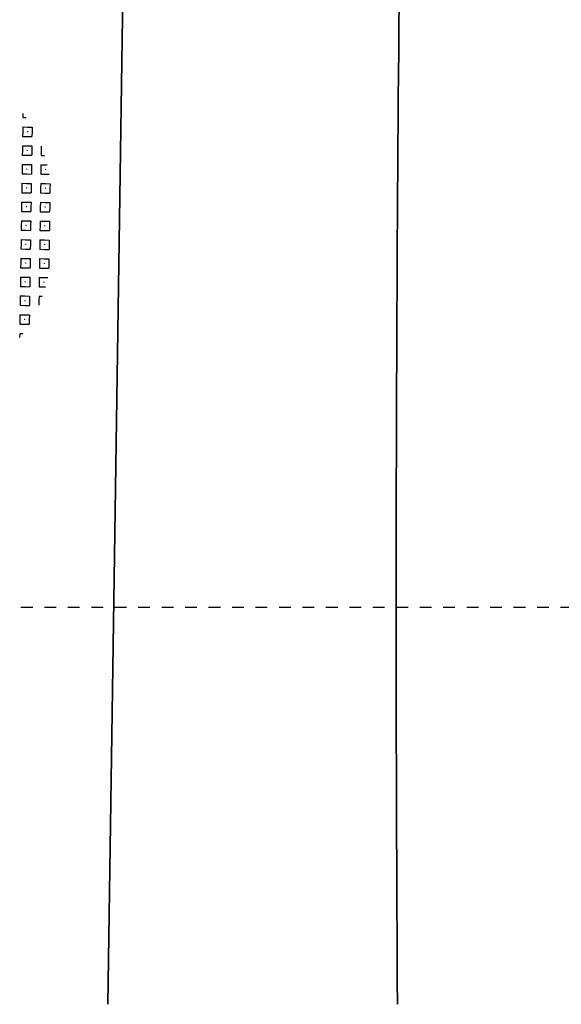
# Model space of a CAD drawing. Header units: metres. Extents: x 133 to 690, y 59 to 257.
# Tile 30 of 84: x 320 to 325, y 101 to 109. Entities that reach past the tile are written whole.
import ezdxf
from ezdxf.enums import TextEntityAlignment as Align

# ---------------------------------------------------------------- set-up
doc = ezdxf.new("R2010")
doc.units = ezdxf.units.M
doc.header["$LTSCALE"] = 0.05
doc.linetypes.add('XX-DASHED', pattern=[2, 1, -1])
for name, color, linetype, lineweight in [('N-WE-GW-WATERGANG_SLOOT_INSTEEK-G', 90, 'Continuous', 35), ('N-WE-VH-VERHARDING_TEGEL_GRAS-G', 70, 'Continuous', 35), ('N-WE-VH-VERHARDING_TEGEL_GRAS-S', 252, 'Continuous', 25), ('N-XX-AL-VERWIJZING-G', 7, 'Continuous', 13)]:
    doc.layers.add(name, color=color, linetype=linetype, lineweight=lineweight)
doc.styles.add('NLCS-ISO', font='NLCS-ISO.ttf')
doc.styles.add('ROMANS', font='romans.shx')
doc.linetypes.add('Taludlijn', pattern='A,0.5,[130,RODOR.shx,S=1,R=0,X=0,Y=0],1,[131,RODOR.shx,S=1,R=0,X=0,Y=0],0.5', length=2)

# ---------------------------------------------------------------- blocks, each defined once
blk = doc.blocks.new('SVH-GRASTEGEL_STIP-SO')
for p, q in [((-2.644, 2.424), (-2.644, 2.565)), ((-2.244, 2.624), (-2.244, 2.688)), ((-2.244, 2.424), (-2.244, 2.624)), ((-2.052, 2.624), (-2.044, 2.624)), ((-2.052, 2.624), (-2.044, 2.624)), ((-2.044, 2.632), (-2.044, 2.624)), ((-2.044, 2.632), (-2.044, 2.624)), ((-2.044, 2.624), (-2.044, 2.617)), ((-2.044, 2.624), (-2.037, 2.624)), ((-2.044, 2.624), (-2.044, 2.617)), ((-2.044, 2.624), (-2.037, 2.624)), ((-1.844, 2.624), (-1.844, 2.787)), ((-1.844, 2.424), (-1.844, 2.624)), ((-1.444, 2.824), (-1.244, 2.824)), ((-1.444, 2.624), (-1.444, 2.824)), ((-1.444, 2.424), (-1.444, 2.624)), ((-1.252, 2.624), (-1.244, 2.624)), ((-1.252, 2.624), (-1.244, 2.624)), ((-1.244, 2.824), (-1.044, 2.824)), ((-1.244, 2.632), (-1.244, 2.624)), ((-1.244, 2.632), (-1.244, 2.624)), ((-1.244, 2.624), (-1.244, 2.617)), ((-1.244, 2.624), (-1.237, 2.624)), ((-1.244, 2.624), (-1.244, 2.617)), ((-1.244, 2.624), (-1.237, 2.624)), ((-1.044, 2.624), (-1.044, 2.824)), ((-1.044, 2.424), (-1.044, 2.624)), ((-0.644, 2.824), (-0.444, 2.824)), ((-0.644, 2.624), (-0.644, 2.824)), ((-0.644, 2.424), (-0.644, 2.624)), ((-0.452, 2.624), (-0.444, 2.624)), ((-0.452, 2.624), (-0.444, 2.624)), ((-0.444, 2.824), (-0.244, 2.824)), ((-0.444, 2.632), (-0.444, 2.624)), ((-0.444, 2.632), (-0.444, 2.624)), ((-0.444, 2.624), (-0.444, 2.617)), ((-0.444, 2.624), (-0.437, 2.624)), ((-0.444, 2.624), (-0.444, 2.617)), ((-0.444, 2.624), (-0.437, 2.624)), ((-0.244, 2.624), (-0.244, 2.824)), ((-0.244, 2.424), (-0.244, 2.624)), ((0.156, 2.824), (0.356, 2.824)), ((0.156, 2.624), (0.156, 2.824)), ((0.156, 2.424), (0.156, 2.624)), ((0.348, 2.624), (0.356, 2.624)), ((0.348, 2.624), (0.356, 2.624)), ((0.356, 2.824), (0.556, 2.824)), ((0.356, 2.632), (0.356, 2.624)), ((0.356, 2.632), (0.356, 2.624)), ((0.356, 2.624), (0.356, 2.617)), ((0.356, 2.624), (0.363, 2.624)), ((0.356, 2.624), (0.356, 2.617)), ((0.356, 2.624), (0.363, 2.624)), ((0.556, 2.624), (0.556, 2.824)), ((0.556, 2.424), (0.556, 2.624)), ((0.956, 2.824), (1.156, 2.824)), ((0.956, 2.624), (0.956, 2.824)), ((0.956, 2.424), (0.956, 2.624)), ((1.148, 2.624), (1.156, 2.624)), ((1.148, 2.624), (1.156, 2.624)), ((1.156, 2.824), (1.356, 2.824)), ((1.156, 2.632), (1.156, 2.624)), ((1.156, 2.632), (1.156, 2.624)), ((1.156, 2.624), (1.156, 2.617)), ((1.156, 2.624), (1.163, 2.624)), ((1.156, 2.624), (1.156, 2.617)), ((1.156, 2.624), (1.163, 2.624)), ((1.356, 2.624), (1.356, 2.824)), ((1.356, 2.424), (1.356, 2.624)), ((1.756, 2.824), (1.956, 2.824)), ((1.756, 2.624), (1.756, 2.824)), ((1.756, 2.424), (1.756, 2.624)), ((1.948, 2.624), (1.956, 2.624)), ((1.948, 2.624), (1.956, 2.624)), ((1.956, 2.824), (2.156, 2.824)), ((1.956, 2.632), (1.956, 2.624)), ((1.956, 2.632), (1.956, 2.624)), ((1.956, 2.624), (1.956, 2.617)), ((1.956, 2.624), (1.963, 2.624)), ((1.956, 2.624), (1.956, 2.617)), ((1.956, 2.624), (1.963, 2.624)), ((2.156, 2.624), (2.156, 2.824)), ((2.156, 2.424), (2.156, 2.624)), ((2.556, 2.624), (2.556, 2.785)), ((2.556, 2.424), (2.556, 2.624)), ((2.748, 2.624), (2.756, 2.624)), ((2.748, 2.624), (2.756, 2.624)), ((2.756, 2.632), (2.756, 2.624)), ((2.756, 2.632), (2.756, 2.624)), ((2.756, 2.624), (2.756, 2.617)), ((2.756, 2.624), (2.763, 2.624)), ((2.756, 2.624), (2.756, 2.617)), ((2.756, 2.624), (2.763, 2.624)), ((2.956, 2.624), (2.956, 2.688)), ((2.956, 2.424), (2.956, 2.624)), ((3.356, 2.424), (3.356, 2.565)), ((-3.033, 2.424), (-2.844, 2.424)), ((-2.844, 2.424), (-2.644, 2.424)), ((-2.244, 2.424), (-2.044, 2.424)), ((-2.044, 2.424), (-1.844, 2.424)), ((-1.444, 2.424), (-1.244, 2.424)), ((-1.244, 2.424), (-1.044, 2.424)), ((-0.644, 2.424), (-0.444, 2.424)), ((-0.444, 2.424), (-0.244, 2.424)), ((0.156, 2.424), (0.356, 2.424)), ((0.356, 2.424), (0.556, 2.424)), ((0.956, 2.424), (1.156, 2.424)), ((1.156, 2.424), (1.356, 2.424)), ((1.756, 2.424), (1.956, 2.424)), ((1.956, 2.424), (2.156, 2.424)), ((2.556, 2.424), (2.756, 2.424)), ((2.756, 2.424), (2.956, 2.424)), ((3.356, 2.424), (3.556, 2.424)), ((3.556, 2.424), (3.739, 2.424)), ((-4.244, 1.624), (-4.244, 1.766)), ((-3.844, 2.024), (-3.644, 2.024)), ((-3.844, 1.824), (-3.844, 2.024)), ((-3.844, 1.624), (-3.844, 1.824)), ((-3.652, 1.824), (-3.644, 1.824)), ((-3.652, 1.824), (-3.644, 1.824)), ((-3.644, 2.024), (-3.444, 2.024)), ((-3.644, 1.832), (-3.644, 1.824)), ((-3.644, 1.832), (-3.644, 1.824)), ((-3.644, 1.824), (-3.644, 1.817)), ((-3.644, 1.824), (-3.637, 1.824)), ((-3.644, 1.824), (-3.644, 1.817)), ((-3.644, 1.824), (-3.637, 1.824)), ((-3.444, 1.824), (-3.444, 2.024)), ((-3.444, 1.624), (-3.444, 1.824)), ((-3.044, 2.024), (-2.844, 2.024)), ((-3.044, 1.824), (-3.044, 2.024)), ((-3.044, 1.624), (-3.044, 1.824)), ((-2.852, 1.824), (-2.844, 1.824)), ((-2.852, 1.824), (-2.844, 1.824)), ((-2.844, 2.024), (-2.644, 2.024)), ((-2.844, 1.832), (-2.844, 1.824)), ((-2.844, 1.832), (-2.844, 1.824)), ((-2.844, 1.824), (-2.844, 1.817)), ((-2.844, 1.824), (-2.837, 1.824)), ((-2.844, 1.824), (-2.844, 1.817)), ((-2.844, 1.824), (-2.837, 1.824)), ((-2.644, 1.824), (-2.644, 2.024)), ((-2.644, 1.624), (-2.644, 1.824)), ((-2.244, 2.024), (-2.044, 2.024)), ((-2.244, 1.824), (-2.244, 2.024)), ((-2.244, 1.624), (-2.244, 1.824)), ((-2.052, 1.824), (-2.044, 1.824)), ((-2.052, 1.824), (-2.044, 1.824)), ((-2.044, 2.024), (-1.844, 2.024)), ((-2.044, 1.832), (-2.044, 1.824)), ((-2.044, 1.832), (-2.044, 1.824)), ((-2.044, 1.824), (-2.044, 1.817)), ((-2.044, 1.824), (-2.037, 1.824)), ((-2.044, 1.824), (-2.044, 1.817)), ((-2.044, 1.824), (-2.037, 1.824)), ((-1.844, 1.824), (-1.844, 2.024)), ((-1.844, 1.624), (-1.844, 1.824)), ((-1.444, 2.024), (-1.244, 2.024)), ((-1.444, 1.824), (-1.444, 2.024)), ((-1.444, 1.624), (-1.444, 1.824)), ((-1.252, 1.824), (-1.244, 1.824)), ((-1.252, 1.824), (-1.244, 1.824)), ((-1.244, 2.024), (-1.044, 2.024)), ((-1.244, 1.832), (-1.244, 1.824)), ((-1.244, 1.832), (-1.244, 1.824)), ((-1.244, 1.824), (-1.244, 1.817)), ((-1.244, 1.824), (-1.237, 1.824)), ((-1.244, 1.824), (-1.244, 1.817)), ((-1.244, 1.824), (-1.237, 1.824)), ((-1.044, 1.824), (-1.044, 2.024)), ((-1.044, 1.624), (-1.044, 1.824)), ((-0.644, 2.024), (-0.444, 2.024)), ((-0.644, 1.824), (-0.644, 2.024)), ((-0.644, 1.624), (-0.644, 1.824)), ((-0.452, 1.824), (-0.444, 1.824)), ((-0.452, 1.824), (-0.444, 1.824)), ((-0.444, 2.024), (-0.244, 2.024)), ((-0.444, 1.832), (-0.444, 1.824)), ((-0.444, 1.832), (-0.444, 1.824)), ((-0.444, 1.824), (-0.444, 1.817)), ((-0.444, 1.824), (-0.437, 1.824)), ((-0.444, 1.824), (-0.444, 1.817)), ((-0.444, 1.824), (-0.437, 1.824)), ((-0.244, 1.824), (-0.244, 2.024)), ((-0.244, 1.624), (-0.244, 1.824)), ((0.156, 2.024), (0.356, 2.024)), ((0.156, 1.824), (0.156, 2.024)), ((0.156, 1.624), (0.156, 1.824)), ((0.348, 1.824), (0.356, 1.824)), ((0.348, 1.824), (0.356, 1.824)), ((0.356, 2.024), (0.556, 2.024)), ((0.356, 1.832), (0.356, 1.824)), ((0.356, 1.832), (0.356, 1.824)), ((0.356, 1.824), (0.356, 1.817)), ((0.356, 1.824), (0.363, 1.824)), ((0.356, 1.824), (0.356, 1.817)), ((0.356, 1.824), (0.363, 1.824)), ((0.556, 1.824), (0.556, 2.024)), ((0.556, 1.624), (0.556, 1.824)), ((0.956, 2.024), (1.156, 2.024)), ((0.956, 1.824), (0.956, 2.024)), ((0.956, 1.624), (0.956, 1.824)), ((1.148, 1.824), (1.156, 1.824)), ((1.148, 1.824), (1.156, 1.824)), ((1.156, 2.024), (1.356, 2.024)), ((1.156, 1.832), (1.156, 1.824)), ((1.156, 1.832), (1.156, 1.824)), ((1.156, 1.824), (1.156, 1.817)), ((1.156, 1.824), (1.163, 1.824)), ((1.156, 1.824), (1.156, 1.817)), ((1.156, 1.824), (1.163, 1.824)), ((1.356, 1.824), (1.356, 2.024)), ((1.356, 1.624), (1.356, 1.824)), ((1.756, 2.024), (1.956, 2.024)), ((1.756, 1.824), (1.756, 2.024)), ((1.756, 1.624), (1.756, 1.824)), ((1.948, 1.824), (1.956, 1.824)), ((1.948, 1.824), (1.956, 1.824)), ((1.956, 2.024), (2.156, 2.024)), ((1.956, 1.832), (1.956, 1.824)), ((1.956, 1.832), (1.956, 1.824)), ((1.956, 1.824), (1.956, 1.817)), ((1.956, 1.824), (1.963, 1.824)), ((1.956, 1.824), (1.956, 1.817)), ((1.956, 1.824), (1.963, 1.824)), ((2.156, 1.824), (2.156, 2.024)), ((2.156, 1.624), (2.156, 1.824)), ((2.556, 2.024), (2.756, 2.024)), ((2.556, 1.824), (2.556, 2.024)), ((2.556, 1.624), (2.556, 1.824)), ((2.748, 1.824), (2.756, 1.824)), ((2.748, 1.824), (2.756, 1.824)), ((2.756, 2.024), (2.956, 2.024)), ((2.756, 1.832), (2.756, 1.824)), ((2.756, 1.832), (2.756, 1.824)), ((2.756, 1.824), (2.756, 1.817)), ((2.756, 1.824), (2.763, 1.824)), ((2.756, 1.824), (2.756, 1.817)), ((2.756, 1.824), (2.763, 1.824)), ((2.956, 1.824), (2.956, 2.024)), ((2.956, 1.624), (2.956, 1.824)), ((3.356, 2.024), (3.556, 2.024)), ((3.356, 1.824), (3.356, 2.024)), ((3.356, 1.624), (3.356, 1.824)), ((3.548, 1.824), (3.556, 1.824)), ((3.548, 1.824), (3.556, 1.824)), ((3.556, 2.024), (3.756, 2.024)), ((3.556, 1.832), (3.556, 1.824)), ((3.556, 1.832), (3.556, 1.824)), ((3.556, 1.824), (3.556, 1.817)), ((3.556, 1.824), (3.563, 1.824)), ((3.556, 1.824), (3.556, 1.817)), ((3.556, 1.824), (3.563, 1.824)), ((3.756, 1.824), (3.756, 2.024)), ((3.756, 1.624), (3.756, 1.824)), ((4.156, 2.024), (4.356, 2.024)), ((4.156, 1.824), (4.156, 2.024)), ((4.156, 1.624), (4.156, 1.824)), ((4.348, 1.824), (4.356, 1.824)), ((4.348, 1.824), (4.356, 1.824)), ((4.356, 2.024), (4.556, 2.024)), ((4.356, 1.832), (4.356, 1.824)), ((4.356, 1.832), (4.356, 1.824)), ((4.356, 1.824), (4.356, 1.817)), ((4.356, 1.824), (4.363, 1.824)), ((4.356, 1.824), (4.356, 1.817)), ((4.356, 1.824), (4.363, 1.824)), ((4.556, 1.824), (4.556, 2.024)), ((4.556, 1.624), (4.556, 1.824)), ((4.956, 1.624), (4.956, 1.765)), ((-4.423, 1.624), (-4.244, 1.624)), ((-3.844, 1.624), (-3.644, 1.624)), ((-3.644, 1.624), (-3.444, 1.624)), ((-3.044, 1.624), (-2.844, 1.624)), ((-2.844, 1.624), (-2.644, 1.624)), ((-2.244, 1.624), (-2.044, 1.624)), ((-2.044, 1.624), (-1.844, 1.624)), ((-1.444, 1.624), (-1.244, 1.624)), ((-1.244, 1.624), (-1.044, 1.624)), ((-0.644, 1.624), (-0.444, 1.624)), ((-0.444, 1.624), (-0.244, 1.624)), ((0.156, 1.624), (0.356, 1.624)), ((0.356, 1.624), (0.556, 1.624)), ((0.956, 1.624), (1.156, 1.624)), ((1.156, 1.624), (1.356, 1.624)), ((1.756, 1.624), (1.956, 1.624)), ((1.956, 1.624), (2.156, 1.624)), ((2.556, 1.624), (2.756, 1.624)), ((2.756, 1.624), (2.956, 1.624)), ((3.356, 1.624), (3.556, 1.624)), ((3.556, 1.624), (3.756, 1.624)), ((4.156, 1.624), (4.356, 1.624)), ((4.356, 1.624), (4.556, 1.624)), ((4.956, 1.624), (5.134, 1.624))]:
    blk.add_line(p, q)
at = {"style": 'NLCS-ISO'}
blk.add_attdef('KLEUR', text='', height=1.8, dxfattribs=at).set_placement((7.655, 0), align=Align.MIDDLE_LEFT)
at = {"style": 'NLCS-ISO', "flags": 1}
blk.add_attdef('FUNCTIE', text='', height=1.8, dxfattribs=at).set_placement((0.116, -3.585), align=Align.MIDDLE_CENTER)
blk = doc.blocks.new('*U59')
at = {"layer": 'N-XX-AL-VERWIJZING-G', "linetype": 'XX-DASHED', "lineweight": 30}
blk.add_lwpolyline([(16.6372, 0), (17.33, 1.2), (17.33, 0), (0, 0), (0, 1.2), (0.6928, 0), (0.6928, 0)], dxfattribs=at)
at = {"layer": 'N-XX-AL-VERWIJZING-G', "style": 'ROMANS'}
blk.add_attdef('NUMMER', (-2.236, 2.3722), '', height=0.5, rotation=359.9829, dxfattribs=at)

msp = doc.modelspace()

# ---------------------------------------------------------------- linework, layer by layer
at = {"layer": 'N-WE-GW-WATERGANG_SLOOT_INSTEEK-G', "linetype": 'Taludlijn', "flags": 128}
msp.add_lwpolyline([(323.4302, 100.8571, -0.006342), (323.5093, 113.8571)], format="xyb", dxfattribs=at)
at = {"layer": 'N-WE-VH-VERHARDING_TEGEL_GRAS-G'}
msp.add_lwpolyline([(320.9609, 100.8571), (321.1535, 113.8571)], dxfattribs=at)

# ---------------------------------------------------------------- block references
at = {"layer": 'N-WE-VH-VERHARDING_TEGEL_GRAS-S', "xscale": 0.1999999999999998, "yscale": 0.1999999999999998, "zscale": 0.1999999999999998, "rotation": 269.1511580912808}
msp.add_blockref('SVH-GRASTEGEL_STIP-SO', (319.8995, 107.5695), dxfattribs=at)
at = {"layer": 'N-XX-AL-VERWIJZING-G'}
msp.add_blockref('*U59', (316.5905, 104.2384), dxfattribs=at)

doc.saveas('drawing.dxf')
